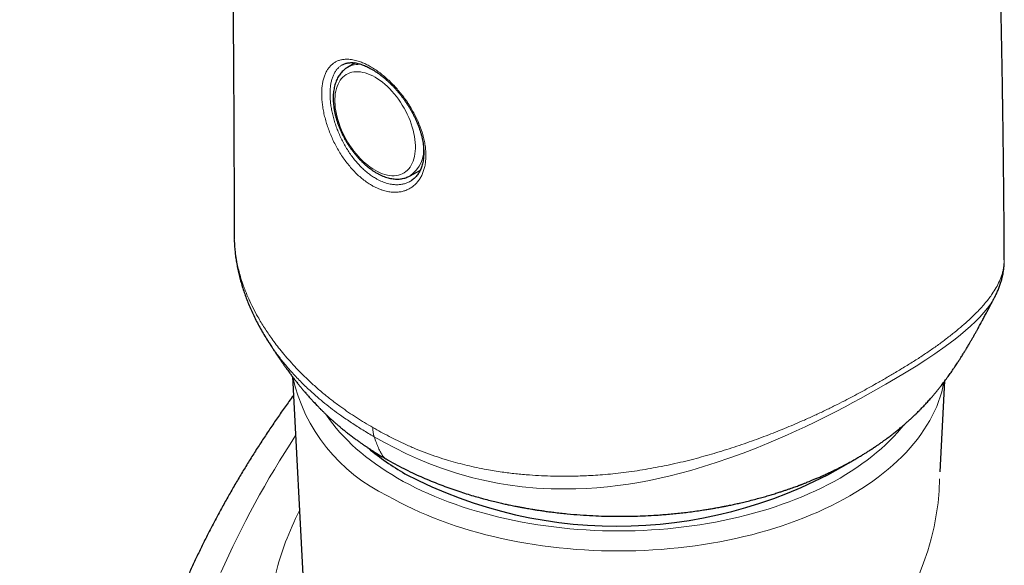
# Model space of a CAD drawing. Header units: millimetres. Extents: x 8 to 949, y 12 to 889.
# Tile 48 of 256: x 887 to 922, y 117 to 136. Entities that reach past the tile are written whole.
import ezdxf

# ---------------------------------------------------------------- set-up
doc = ezdxf.new("R2010")
doc.units = ezdxf.units.MM

msp = doc.modelspace()

# ---------------------------------------------------------------- linework, layer by layer
at = {"color": 7, "linetype": 'Continuous', "lineweight": 30}
for p, q in [((898.892, 134.843), (898.625, 134.685)), ((900.852, 130.827), (901.213, 131.03)), ((894.595, 128.706), (894.595, 128.702)), ((921.978, 127.831), (921.978, 127.84)), ((921.632, 126.505), (921.63, 126.5)), ((896.661, 123.686), (897.901, 100.326)), ((919.693, 120.291), (919.865, 123.531))]:
    msp.add_line(p, q, dxfattribs=at)
at = {"color": 252, "linetype": 'Continuous', "lineweight": 0, "flags": 128}
for points in [[(899.605, 131.024), (899.693, 130.976), (899.781, 130.935), (899.869, 130.9), (899.955, 130.872), (900.04, 130.851), (900.123, 130.837), (900.204, 130.83), (900.283, 130.83), (900.36, 130.836), (900.433, 130.85), (900.504, 130.871), (900.571, 130.899), (900.634, 130.933), (900.694, 130.974), (900.749, 131.021), (900.8, 131.075), (900.847, 131.135), (900.888, 131.201), (900.925, 131.272), (900.957, 131.349), (900.984, 131.43), (901.006, 131.517), (901.022, 131.608), (901.033, 131.703), (901.038, 131.801), (901.038, 131.903), (901.033, 132.008), (901.022, 132.116), (901.006, 132.225), (900.984, 132.336), (900.957, 132.449), (900.925, 132.563), (900.888, 132.677), (900.847, 132.79), (900.8, 132.904), (900.749, 133.017), (900.694, 133.128), (900.634, 133.238), (900.571, 133.345), (900.504, 133.45), (900.433, 133.552), (900.36, 133.651), (900.283, 133.746), (900.204, 133.837), (900.123, 133.924), (900.04, 134.006), (899.955, 134.083), (899.869, 134.155), (899.781, 134.221), (899.693, 134.281), (899.605, 134.335), (899.517, 134.383), (899.429, 134.424), (899.342, 134.459), (899.256, 134.487), (899.171, 134.508), (899.087, 134.522), (899.006, 134.529), (898.927, 134.529), (898.851, 134.523), (898.777, 134.509), (898.707, 134.488), (898.639, 134.46), (898.576, 134.426), (898.517, 134.385), (898.461, 134.337), (898.41, 134.284), (898.364, 134.224), (898.322, 134.158), (898.285, 134.087), (898.253, 134.01), (898.226, 133.928), (898.205, 133.842), (898.189, 133.751), (898.178, 133.656), (898.172, 133.558), (898.172, 133.456), (898.178, 133.351), (898.189, 133.243), (898.205, 133.134), (898.226, 133.022), (898.253, 132.91), (898.285, 132.796), (898.322, 132.682), (898.364, 132.568), (898.41, 132.455), (898.461, 132.342), (898.517, 132.231), (898.576, 132.121), (898.639, 132.014), (898.707, 131.909), (898.777, 131.806), (898.851, 131.708), (898.927, 131.613), (899.006, 131.521), (899.087, 131.435), (899.171, 131.353), (899.256, 131.276), (899.342, 131.204), (899.429, 131.138), (899.517, 131.078), (899.605, 131.024)], [(921.63, 126.5), (921.591, 126.426), (921.494, 126.272), (921.381, 126.116), (921.253, 125.959), (921.109, 125.8), (920.952, 125.641), (920.78, 125.48), (920.596, 125.317), (920.416, 125.167), (920.226, 125.016), (920.056, 124.885), (919.88, 124.754), (919.509, 124.492), (919.183, 124.274), (918.842, 124.057), (918.483, 123.836), (918.112, 123.616), (917.763, 123.413), (917.406, 123.208), (916.87, 122.907), (916.595, 122.756), (916.316, 122.606), (915.971, 122.425), (915.62, 122.246), (915.261, 122.069), (914.895, 121.894), (914.581, 121.748), (914.263, 121.605), (913.938, 121.463), (913.608, 121.324), (913.154, 121.139), (912.691, 120.96), (912.216, 120.787), (911.734, 120.622), (911.286, 120.479), (910.832, 120.344), (910.469, 120.245), (910.102, 120.152), (909.732, 120.066), (909.36, 119.988), (908.986, 119.917), (908.613, 119.856), (908.237, 119.803), (907.862, 119.761), (907.488, 119.727), (907.116, 119.703), (906.745, 119.689), (906.377, 119.683), (905.859, 119.692), (905.347, 119.718), (904.829, 119.765), (904.319, 119.832), (904.021, 119.88), (903.726, 119.936), (903.401, 120.006), (903.079, 120.084), (902.537, 120.235), (902.006, 120.409), (901.571, 120.571), (901.145, 120.746), (900.721, 120.938), (900.306, 121.143), (899.936, 121.338), (899.572, 121.543), (899.572, 121.543), (899.572, 121.543)], [(919.83, 123.481), (919.795, 123.313), (919.752, 123.139), (919.7, 122.966), (919.641, 122.794), (919.573, 122.622), (919.499, 122.452), (919.416, 122.283), (919.326, 122.115), (919.228, 121.949), (919.122, 121.784), (919.01, 121.621), (918.889, 121.459), (918.762, 121.3), (918.627, 121.142), (918.486, 120.986), (918.337, 120.833), (918.181, 120.682), (918.019, 120.534), (917.85, 120.387), (917.674, 120.244), (917.492, 120.103), (917.303, 119.965), (917.109, 119.83), (916.908, 119.698), (916.702, 119.569), (916.489, 119.443), (916.271, 119.32), (916.048, 119.201), (915.819, 119.085), (915.585, 118.973), (915.346, 118.864), (915.102, 118.759), (914.853, 118.658), (914.6, 118.56), (914.343, 118.466), (914.081, 118.376), (913.815, 118.29), (913.546, 118.209), (913.273, 118.131), (912.997, 118.057), (912.717, 117.988), (912.434, 117.923), (912.149, 117.862), (911.86, 117.806), (911.57, 117.753), (911.277, 117.706), (910.982, 117.662), (910.685, 117.624), (910.386, 117.589), (910.086, 117.56), (909.785, 117.534), (909.483, 117.514), (909.18, 117.498), (908.876, 117.486), (908.572, 117.479), (908.267, 117.477), (907.963, 117.479), (907.659, 117.486), (907.355, 117.498), (907.052, 117.514), (906.75, 117.534), (906.448, 117.56), (906.148, 117.589), (905.85, 117.624), (905.553, 117.662), (905.258, 117.706), (904.965, 117.753), (904.674, 117.806), (904.386, 117.862), (904.1, 117.923), (903.818, 117.988), (903.538, 118.057), (903.262, 118.131), (902.989, 118.209), (902.719, 118.29), (902.454, 118.376), (902.192, 118.466), (901.935, 118.56), (901.681, 118.658), (901.433, 118.759), (901.189, 118.864), (900.95, 118.973), (900.716, 119.085), (900.487, 119.201), (900.264, 119.32), (900.045, 119.443)], [(897.872, 122.323), (897.879, 122.313), (897.987, 122.157), (898.101, 122.002), (898.223, 121.85), (898.352, 121.699), (898.488, 121.55), (898.63, 121.403), (898.779, 121.259), (898.935, 121.117), (899.097, 120.977), (899.265, 120.839), (899.439, 120.705), (899.619, 120.573), (899.806, 120.443), (899.998, 120.317), (900.195, 120.193), (900.399, 120.073), (900.607, 119.955), (900.821, 119.841), (901.04, 119.73), (901.264, 119.623), (901.493, 119.519), (901.727, 119.418), (901.964, 119.321), (902.207, 119.228), (902.453, 119.138), (902.703, 119.052), (902.958, 118.97), (903.215, 118.891), (903.477, 118.817), (903.741, 118.747), (904.009, 118.68), (904.279, 118.618), (904.553, 118.56), (904.829, 118.506), (905.107, 118.456), (905.387, 118.41), (905.67, 118.369), (905.954, 118.332), (906.239, 118.299), (906.527, 118.27), (906.815, 118.246), (907.104, 118.226), (907.394, 118.211), (907.685, 118.2), (907.976, 118.194), (908.267, 118.191), (908.559, 118.194), (908.85, 118.2), (909.14, 118.211), (909.43, 118.226), (909.72, 118.246), (910.008, 118.27), (910.295, 118.299), (910.581, 118.332), (910.865, 118.369), (911.147, 118.41), (911.428, 118.456), (911.706, 118.506), (911.982, 118.56), (912.255, 118.618), (912.526, 118.68), (912.793, 118.747), (913.058, 118.817), (913.319, 118.891), (913.577, 118.97), (913.831, 119.052), (914.082, 119.138), (914.328, 119.228), (914.57, 119.321), (914.808, 119.418), (915.042, 119.519), (915.27, 119.623), (915.494, 119.73), (915.713, 119.841), (915.927, 119.955), (916.136, 120.073), (916.339, 120.193), (916.537, 120.317), (916.729, 120.443), (916.915, 120.573), (917.096, 120.705), (917.27, 120.839), (917.438, 120.977), (917.6, 121.117), (917.755, 121.259), (917.904, 121.403), (918.047, 121.55), (918.182, 121.699), (918.311, 121.85), (918.388, 121.945)]]:
    msp.add_lwpolyline(points, dxfattribs=at)
at = {"color": 252, "linetype": 'Continuous', "lineweight": 0}
for centre, radius, start, end in [((899.04, 133.949), 0.845, 84.6988, 119.48), ((900.193, 131.754), 1.137, 305.4385, 7.6705), ((902.669, 124.993), 6.139, 192.5085, 244.6992), ((900.542, 121.858), 1.02, 179.277, 198.0159)]:
    msp.add_arc(centre, radius, start, end, dxfattribs=at)
at = {"color": 7, "linetype": 'Continuous', "lineweight": 30}
for centre, radius, start, end in [((904.965, 127.762), 8.675, 229.8323, 240.2911), ((908.217, 134.567), 16.206, 242.2297, 301.2598)]:
    msp.add_arc(centre, radius, start, end, dxfattribs=at)
at = {"color": 252, "linetype": 'Continuous', "lineweight": 0}
for centre, major_axis, start_param, end_param in [((923.876, 114.142), (29.693, 16.573), 2.201038, 2.38497), ((907.737, 117.353), (11.084, 6.187), 4.544847, 5.892246), ((907.737, 117.353), (11.084, 6.187), 2.324746, 2.547487)]:
    msp.add_ellipse(centre, major_axis=major_axis, ratio=0.717316, start_param=start_param, end_param=end_param, dxfattribs=at)
at = {"color": 7, "linetype": 'Continuous', "lineweight": 30}
for points, knots in [([(921.978, 127.84), (921.978, 127.942), (921.976, 128.218), (921.974, 128.66), (921.97, 129.148), (921.967, 129.605), (921.963, 130.031), (921.959, 130.435), (921.955, 130.818), (921.952, 131.175), (921.948, 131.505), (921.944, 131.809), (921.941, 132.095), (921.937, 132.361), (921.934, 132.609), (921.931, 132.837), (921.928, 133.047), (921.925, 133.238), (921.922, 133.41), (921.92, 133.563), (921.918, 133.697), (921.916, 133.813), (921.915, 133.911), (921.913, 133.99), (921.912, 134.05), (921.912, 134.096), (921.911, 134.142), (921.91, 134.201), (921.909, 134.278), (921.907, 134.374), (921.905, 134.487), (921.903, 134.626), (921.9, 134.791), (921.897, 134.976), (921.893, 135.166), (921.89, 135.358), (921.886, 135.551), (921.88, 135.858), (921.872, 136.28), (921.86, 136.823), (921.848, 137.377), (921.836, 137.924), (921.823, 138.466), (921.809, 139.006), (921.795, 139.565), (921.779, 140.143), (921.763, 140.739), (921.745, 141.355), (921.725, 141.989), (921.704, 142.668), (921.68, 143.396), (921.653, 144.172), (921.625, 144.972), (921.599, 145.657), (921.577, 146.212), (921.561, 146.624), (921.545, 147.016), (921.53, 147.39), (921.515, 147.744), (921.501, 148.078), (921.488, 148.393), (921.475, 148.689), (921.463, 148.966), (921.451, 149.223), (921.44, 149.461), (921.431, 149.677), (921.422, 149.87), (921.414, 150.041), (921.407, 150.196), (921.4, 150.334), (921.394, 150.462), (921.388, 150.583), (921.383, 150.696), (921.378, 150.798), (921.373, 150.899), (921.368, 151.004), (921.362, 151.12), (921.355, 151.263), (921.347, 151.436), (921.337, 151.643), (921.326, 151.868), (921.313, 152.114), (921.3, 152.38), (921.285, 152.668), (921.269, 152.974), (921.252, 153.3), (921.234, 153.644), (921.214, 154.009), (921.187, 154.495), (921.153, 155.102), (921.112, 155.83), (921.068, 156.574), (921.022, 157.334), (920.974, 158.111), (920.924, 158.904), (920.869, 159.745), (920.81, 160.635), (920.745, 161.575), (920.677, 162.535), (920.606, 163.514), (920.531, 164.514), (920.453, 165.533), (920.37, 166.571), (920.283, 167.647), (920.19, 168.759), (920.091, 169.909), (919.987, 171.081), (919.878, 172.273), (919.764, 173.486), (919.651, 174.651), (919.54, 175.769), (919.432, 176.833), (919.32, 177.9), (919.206, 178.974), (919.089, 180.048), (918.969, 181.118), (918.847, 182.193), (918.721, 183.271), (918.592, 184.352), (918.463, 185.411), (918.334, 186.447), (918.204, 187.469), (918.074, 188.477), (917.943, 189.47), (917.813, 190.441), (917.683, 191.388), (917.555, 192.311), (917.43, 193.196), (917.308, 194.041), (917.19, 194.849), (917.074, 195.637), (916.959, 196.405), (916.852, 197.112), (916.752, 197.762), (916.66, 198.355), (916.569, 198.935), (916.479, 199.501), (916.391, 200.054), (916.304, 200.592), (916.218, 201.123), (916.13, 201.656), (916.039, 202.203), (915.945, 202.765), (915.846, 203.353), (915.741, 203.967), (915.631, 204.609), (915.516, 205.266), (915.398, 205.939), (915.275, 206.627), (915.151, 207.317), (915.025, 208.008), (914.898, 208.699), (914.767, 209.404), (914.632, 210.122), (914.493, 210.853), (914.35, 211.597), (914.202, 212.355), (914.05, 213.126), (913.894, 213.91), (913.757, 214.587), (913.642, 215.153), (913.55, 215.599), (913.46, 216.033), (913.373, 216.454), (913.288, 216.86), (913.205, 217.252), (913.124, 217.637), (913.043, 218.015), (912.964, 218.384), (912.888, 218.738), (912.815, 219.076), (912.745, 219.399), (912.674, 219.723), (912.603, 220.046), (912.532, 220.367), (912.466, 220.667), (912.404, 220.945), (912.346, 221.201), (912.293, 221.437), (912.245, 221.651), (912.206, 221.824), (912.175, 221.959), (912.153, 222.06), (912.132, 222.149), (912.114, 222.227), (912.099, 222.297), (912.083, 222.367), (912.064, 222.449), (912.041, 222.551), (912.012, 222.674), (911.982, 222.805), (911.951, 222.941), (911.921, 223.074), (911.889, 223.211), (911.857, 223.35), (911.802, 223.586), (911.724, 223.924), (911.62, 224.367), (911.51, 224.837), (911.392, 225.333), (911.267, 225.856), (911.137, 226.396), (911.003, 226.948), (910.838, 227.622), (910.641, 228.418), (910.41, 229.339), (910.238, 230.018), (910.142, 230.39), (910.126, 230.451)], [0, 0, 0, 0, 0.002796, 0.007547, 0.012082, 0.01616, 0.020045, 0.023739, 0.02724, 0.030549, 0.033504, 0.036288, 0.038898, 0.041336, 0.043601, 0.045693, 0.047613, 0.049359, 0.050933, 0.052334, 0.053562, 0.054617, 0.055527, 0.056252, 0.056791, 0.057154, 0.057543, 0.058043, 0.058772, 0.059655, 0.060691, 0.06188, 0.063495, 0.065223, 0.066967, 0.068727, 0.070502, 0.072292, 0.077164, 0.082147, 0.087241, 0.092447, 0.097244, 0.102216, 0.107365, 0.11269, 0.118192, 0.12387, 0.129725, 0.135757, 0.142722, 0.149908, 0.157317, 0.164947, 0.168946, 0.172769, 0.176413, 0.179879, 0.183167, 0.186276, 0.189207, 0.191959, 0.194533, 0.196928, 0.199144, 0.201182, 0.202939, 0.204538, 0.205978, 0.207259, 0.20839, 0.209573, 0.210628, 0.211554, 0.212448, 0.213433, 0.21451, 0.215679, 0.217437, 0.219368, 0.221472, 0.22375, 0.226254, 0.228939, 0.231805, 0.234851, 0.238078, 0.241487, 0.245076, 0.251742, 0.258568, 0.265553, 0.272698, 0.280003, 0.287467, 0.295091, 0.303769, 0.312646, 0.32172, 0.330993, 0.340464, 0.350133, 0.36, 0.370065, 0.380822, 0.391797, 0.402988, 0.414398, 0.426024, 0.437868, 0.447984, 0.458254, 0.468622, 0.478855, 0.489404, 0.499776, 0.509972, 0.5207, 0.531226, 0.541549, 0.55167, 0.561588, 0.571555, 0.581308, 0.590849, 0.600175, 0.609288, 0.618187, 0.626383, 0.634388, 0.642204, 0.649829, 0.657265, 0.663317, 0.669236, 0.675024, 0.68068, 0.686205, 0.691618, 0.696821, 0.702171, 0.707669, 0.713314, 0.719106, 0.725411, 0.731882, 0.738519, 0.745322, 0.75229, 0.759424, 0.766302, 0.773328, 0.7805, 0.78782, 0.795287, 0.802901, 0.810662, 0.81857, 0.826625, 0.834827, 0.839495, 0.844126, 0.848616, 0.852963, 0.857168, 0.861231, 0.865153, 0.869148, 0.872984, 0.876661, 0.880179, 0.883538, 0.886738, 0.890305, 0.893652, 0.896778, 0.899684, 0.902368, 0.904832, 0.907076, 0.909098, 0.910257, 0.911313, 0.91225, 0.913068, 0.913779, 0.914423, 0.915282, 0.916356, 0.917643, 0.919146, 0.920476, 0.921898, 0.923339, 0.924799, 0.926276, 0.930778, 0.93544, 0.940262, 0.945604, 0.951129, 0.956837, 0.962706, 0.968655, 0.97827, 0.988071, 0.998057, 1, 1, 1, 1]), ([(886.965, 226.627), (887.002, 226.453), (887.094, 226.014), (887.238, 225.313), (887.391, 224.555), (887.537, 223.826), (887.675, 223.12), (887.814, 222.403), (887.918, 221.856), (887.989, 221.482), (888.026, 221.286), (888.062, 221.09), (888.097, 220.902), (888.13, 220.728), (888.158, 220.576), (888.182, 220.444), (888.203, 220.332), (888.22, 220.238), (888.234, 220.161), (888.245, 220.1), (888.254, 220.052), (888.263, 220.006), (888.272, 219.954), (888.283, 219.893), (888.297, 219.815), (888.314, 219.722), (888.334, 219.615), (888.364, 219.448), (888.405, 219.217), (888.459, 218.915), (888.516, 218.595), (888.576, 218.256), (888.639, 217.898), (888.704, 217.521), (888.773, 217.125), (888.843, 216.713), (888.915, 216.289), (888.996, 215.807), (889.085, 215.266), (889.184, 214.663), (889.284, 214.048), (889.384, 213.421), (889.484, 212.783), (889.586, 212.128), (889.688, 211.455), (889.791, 210.77), (889.895, 210.072), (889.999, 209.361), (890.103, 208.633), (890.209, 207.883), (890.316, 207.111), (890.425, 206.316), (890.534, 205.503), (890.643, 204.672), (890.752, 203.823), (890.862, 202.957), (890.985, 201.963), (891.119, 200.853), (891.262, 199.637), (891.398, 198.437), (891.53, 197.253), (891.655, 196.091), (891.774, 194.953), (891.887, 193.837), (891.996, 192.738), (892.103, 191.626), (892.208, 190.504), (892.311, 189.372), (892.409, 188.26), (892.503, 187.166), (892.592, 186.093), (892.677, 185.039), (892.757, 184.032), (892.83, 183.071), (892.899, 182.145), (892.967, 181.216), (893.033, 180.276), (893.098, 179.324), (893.174, 178.198), (893.258, 176.892), (893.35, 175.4), (893.439, 173.882), (893.503, 172.746), (893.543, 172.001), (893.562, 171.657), (893.58, 171.311), (893.599, 170.965), (893.616, 170.626), (893.633, 170.299), (893.649, 169.992), (893.663, 169.699), (893.677, 169.423), (893.69, 169.163), (893.702, 168.925), (893.712, 168.708), (893.722, 168.513), (893.73, 168.339), (893.737, 168.188), (893.743, 168.058), (893.748, 167.949), (893.753, 167.862), (893.756, 167.784), (893.76, 167.706), (893.764, 167.617), (893.768, 167.527), (893.772, 167.437), (893.777, 167.343), (893.782, 167.234), (893.788, 167.106), (893.794, 166.962), (893.802, 166.799), (893.81, 166.62), (893.819, 166.423), (893.829, 166.196), (893.84, 165.938), (893.853, 165.647), (893.866, 165.333), (893.881, 164.995), (893.896, 164.636), (893.912, 164.256), (893.928, 163.856), (893.945, 163.433), (893.963, 162.984), (893.982, 162.508), (894.001, 162.006), (894.021, 161.48), (894.041, 160.93), (894.061, 160.356), (894.082, 159.759), (894.103, 159.152), (894.124, 158.538), (894.144, 157.917), (894.164, 157.275), (894.185, 156.612), (894.205, 155.928), (894.225, 155.237), (894.244, 154.54), (894.263, 153.838), (894.282, 153.117), (894.301, 152.377), (894.32, 151.619), (894.338, 150.842), (894.356, 150.046), (894.373, 149.231), (894.39, 148.398), (894.407, 147.551), (894.423, 146.69), (894.439, 145.816), (894.453, 144.924), (894.468, 144.009), (894.482, 143.069), (894.495, 142.104), (894.508, 141.121), (894.52, 140.119), (894.531, 139.104), (894.541, 138.076), (894.551, 137.036), (894.559, 135.978), (894.567, 134.894), (894.574, 133.784), (894.58, 132.648), (894.585, 131.493), (894.589, 130.318), (894.592, 129.388), (894.593, 128.848), (894.593, 128.706)], [0, 0, 0, 0, 0.005875, 0.014768, 0.023519, 0.031263, 0.039104, 0.047052, 0.055108, 0.05727, 0.05944, 0.061617, 0.063742, 0.065663, 0.067372, 0.068788, 0.070016, 0.071055, 0.071905, 0.072567, 0.073044, 0.073517, 0.074088, 0.074756, 0.075522, 0.076652, 0.077831, 0.079045, 0.082143, 0.085446, 0.088953, 0.092664, 0.096579, 0.100698, 0.105022, 0.109531, 0.114155, 0.118886, 0.125242, 0.131781, 0.138504, 0.145213, 0.152095, 0.159151, 0.16638, 0.173783, 0.181222, 0.188828, 0.196602, 0.204543, 0.21282, 0.22127, 0.229896, 0.238695, 0.24767, 0.256819, 0.266127, 0.279074, 0.291826, 0.304385, 0.316749, 0.328919, 0.340682, 0.352258, 0.363645, 0.374845, 0.38672, 0.398376, 0.409813, 0.42103, 0.432026, 0.442803, 0.45336, 0.462843, 0.472196, 0.481633, 0.491173, 0.500816, 0.510563, 0.525378, 0.540426, 0.555707, 0.57122, 0.574664, 0.578119, 0.581585, 0.585063, 0.588516, 0.591791, 0.59487, 0.597754, 0.600565, 0.603162, 0.605543, 0.607711, 0.609663, 0.611402, 0.612905, 0.6142, 0.615287, 0.616164, 0.616833, 0.617617, 0.618501, 0.619487, 0.620307, 0.621214, 0.622299, 0.62357, 0.625025, 0.626636, 0.628425, 0.630394, 0.632541, 0.635208, 0.638108, 0.641241, 0.644606, 0.648204, 0.651964, 0.655948, 0.660157, 0.66459, 0.669344, 0.674333, 0.679554, 0.685009, 0.690697, 0.696619, 0.702774, 0.708716, 0.714859, 0.721205, 0.727753, 0.734503, 0.741455, 0.748194, 0.755113, 0.76221, 0.769487, 0.776943, 0.784578, 0.792391, 0.800383, 0.808553, 0.816902, 0.825275, 0.83382, 0.842536, 0.851424, 0.860649, 0.870051, 0.879631, 0.889387, 0.899319, 0.909246, 0.919342, 0.929608, 0.940043, 0.950865, 0.961862, 0.973035, 0.984382, 0.995903, 1, 1, 1, 1]), ([(898.437, 134.774), (898.454, 134.784), (898.488, 134.802), (898.545, 134.824), (898.606, 134.84), (898.67, 134.85), (898.736, 134.854), (898.805, 134.853), (898.876, 134.847), (898.949, 134.835), (899.024, 134.817), (899.101, 134.795), (899.181, 134.766), (899.263, 134.733), (899.347, 134.694), (899.433, 134.649), (899.521, 134.599), (899.609, 134.544), (899.699, 134.483), (899.789, 134.418), (899.879, 134.347), (899.968, 134.273), (900.057, 134.193), (900.144, 134.11), (900.231, 134.024), (900.315, 133.933), (900.398, 133.84), (900.479, 133.743), (900.558, 133.642), (900.634, 133.539), (900.708, 133.434), (900.779, 133.326), (900.846, 133.216), (900.91, 133.105), (900.97, 132.993), (901.026, 132.88), (901.078, 132.767), (901.126, 132.653), (901.169, 132.539), (901.207, 132.426), (901.24, 132.315), (901.268, 132.206), (901.291, 132.099), (901.309, 131.992), (901.323, 131.886), (901.331, 131.781), (901.335, 131.679), (901.333, 131.578), (901.327, 131.482), (901.316, 131.388), (901.3, 131.299), (901.28, 131.214), (901.255, 131.133), (901.226, 131.058), (901.194, 130.988), (901.156, 130.922), (901.115, 130.86), (901.068, 130.803), (901.018, 130.749), (900.963, 130.701), (900.912, 130.663), (900.877, 130.644), (900.864, 130.636)], [0, 0, 0, 0, 0.01794, 0.036862, 0.055413, 0.073454, 0.090991, 0.108098, 0.124865, 0.141371, 0.157654, 0.173721, 0.189826, 0.206019, 0.222306, 0.238686, 0.25515, 0.271687, 0.288279, 0.30491, 0.32156, 0.338208, 0.354837, 0.371433, 0.387987, 0.404483, 0.420906, 0.43754, 0.454177, 0.470822, 0.487483, 0.504165, 0.520874, 0.537581, 0.554146, 0.570776, 0.587439, 0.604098, 0.620712, 0.637246, 0.653653, 0.669599, 0.685775, 0.7021, 0.718555, 0.735118, 0.751764, 0.768466, 0.785194, 0.801917, 0.818608, 0.835249, 0.851831, 0.868355, 0.884833, 0.901312, 0.918141, 0.935433, 0.952957, 0.970689, 0.988585, 1, 1, 1, 1]), ([(898.624, 134.685), (898.623, 134.684), (898.599, 134.671), (898.555, 134.64), (898.494, 134.592), (898.437, 134.538), (898.384, 134.478), (898.335, 134.413), (898.291, 134.344), (898.252, 134.269), (898.217, 134.189), (898.186, 134.105), (898.161, 134.016), (898.141, 133.923), (898.127, 133.826), (898.117, 133.727), (898.113, 133.624), (898.113, 133.518), (898.12, 133.411), (898.131, 133.301), (898.147, 133.19), (898.168, 133.078), (898.194, 132.965), (898.225, 132.851), (898.26, 132.738), (898.3, 132.624), (898.345, 132.511), (898.393, 132.399), (898.446, 132.288), (898.502, 132.178), (898.562, 132.07), (898.626, 131.964), (898.693, 131.86), (898.764, 131.76), (898.837, 131.662), (898.913, 131.567), (898.992, 131.476), (899.072, 131.389), (899.156, 131.306), (899.241, 131.228), (899.327, 131.154), (899.416, 131.085), (899.505, 131.021), (899.582, 130.97), (899.63, 130.943), (899.647, 130.932)], [0, 0, 0, 0, 0.001406, 0.023914, 0.046417, 0.068977, 0.091657, 0.114512, 0.137581, 0.160888, 0.184435, 0.208211, 0.232189, 0.256334, 0.280607, 0.304968, 0.329385, 0.353829, 0.378277, 0.402712, 0.427126, 0.451514, 0.475875, 0.500209, 0.524517, 0.548801, 0.573066, 0.597314, 0.621549, 0.645776, 0.669998, 0.69422, 0.718446, 0.742678, 0.766921, 0.79118, 0.815458, 0.83976, 0.864089, 0.88845, 0.912844, 0.937274, 0.96174, 0.98624, 1, 1, 1, 1]), ([(899.647, 130.932), (899.663, 130.923), (899.71, 130.897), (899.787, 130.858), (899.879, 130.817), (899.971, 130.783), (900.063, 130.755), (900.153, 130.733), (900.243, 130.719), (900.331, 130.711), (900.418, 130.71), (900.502, 130.715), (900.583, 130.728), (900.661, 130.747), (900.737, 130.772), (900.8, 130.799), (900.837, 130.82), (900.852, 130.828)], [0, 0, 0, 0, 0.038613, 0.111271, 0.18397, 0.2566, 0.329069, 0.401266, 0.473064, 0.544333, 0.614957, 0.684849, 0.753973, 0.822348, 0.890055, 0.957225, 1, 1, 1, 1]), ([(894.594, 128.703), (894.594, 128.68), (894.593, 128.638), (894.595, 128.596), (894.595, 128.577)], [0, 0, 0, 0, 0.538759, 1, 1, 1, 1]), ([(894.596, 128.544), (894.597, 128.508), (894.6, 128.406), (894.612, 128.236), (894.631, 128.037), (894.658, 127.838), (894.692, 127.639), (894.732, 127.439), (894.78, 127.237), (894.834, 127.034), (894.896, 126.829), (894.965, 126.625), (895.04, 126.419), (895.124, 126.213), (895.215, 126.006), (895.313, 125.798), (895.418, 125.591), (895.531, 125.383), (895.652, 125.176), (895.736, 125.036), (895.782, 124.967), (895.782, 124.966)], [0, 0, 0, 0, 0.028695, 0.081384, 0.134159, 0.187011, 0.239945, 0.293728, 0.348402, 0.403879, 0.460048, 0.516749, 0.573869, 0.632372, 0.691505, 0.75134, 0.811939, 0.873369, 0.935693, 0.998976, 1, 1, 1, 1]), ([(921.632, 126.505), (921.643, 126.525), (921.676, 126.585), (921.727, 126.694), (921.784, 126.829), (921.835, 126.967), (921.877, 127.103), (921.912, 127.239), (921.939, 127.373), (921.958, 127.508), (921.97, 127.62), (921.972, 127.687), (921.973, 127.709)], [0, 0, 0, 0, 0.054833, 0.168557, 0.29024, 0.407309, 0.520004, 0.628781, 0.735723, 0.841829, 0.947106, 1, 1, 1, 1]), ([(899.992, 120.752), (900.097, 120.692), (900.302, 120.576), (900.615, 120.413), (900.922, 120.262), (901.223, 120.124), (901.516, 119.998), (901.801, 119.882), (902.085, 119.774), (902.366, 119.673), (902.644, 119.579), (902.906, 119.496), (903.154, 119.422), (903.395, 119.354), (903.626, 119.292), (903.847, 119.237), (904.044, 119.19), (904.218, 119.15), (904.361, 119.119), (904.476, 119.095), (904.565, 119.077), (904.64, 119.062), (904.703, 119.05), (904.755, 119.04), (904.798, 119.032), (904.843, 119.024), (904.899, 119.013), (904.976, 119), (905.069, 118.983), (905.178, 118.965), (905.303, 118.945), (905.445, 118.923), (905.605, 118.899), (905.778, 118.876), (906.057, 118.84), (906.43, 118.8), (906.891, 118.761), (907.334, 118.734), (907.746, 118.718), (908.128, 118.711), (908.487, 118.71), (908.85, 118.717), (909.226, 118.731), (909.557, 118.749), (909.841, 118.77), (910.072, 118.789), (910.308, 118.812), (910.548, 118.838), (910.792, 118.867), (911.036, 118.9), (911.255, 118.932), (911.44, 118.962), (911.589, 118.987), (911.716, 119.009), (911.82, 119.028), (911.903, 119.043), (911.96, 119.054), (911.999, 119.062), (912.033, 119.069), (912.078, 119.077), (912.139, 119.09), (912.214, 119.105), (912.299, 119.123), (912.417, 119.148), (912.572, 119.183), (912.767, 119.229), (912.981, 119.281), (913.194, 119.337), (913.4, 119.394), (913.589, 119.448), (913.769, 119.502), (913.927, 119.552), (914.064, 119.596), (914.183, 119.635), (914.294, 119.673), (914.397, 119.709), (914.492, 119.743), (914.578, 119.774), (914.651, 119.801), (914.707, 119.822), (914.745, 119.837), (914.775, 119.848), (914.807, 119.86), (914.848, 119.876), (914.901, 119.897), (914.964, 119.922), (915.043, 119.954), (915.14, 119.993), (915.254, 120.041), (915.382, 120.096), (915.524, 120.158), (915.676, 120.228), (915.859, 120.314), (916.063, 120.414), (916.277, 120.524), (916.464, 120.625), (916.626, 120.715), (916.765, 120.796), (916.892, 120.871), (917.006, 120.94), (917.096, 120.997), (917.167, 121.042), (917.224, 121.078), (917.281, 121.116), (917.339, 121.154), (917.395, 121.191), (917.446, 121.226), (917.49, 121.256), (917.533, 121.285), (917.578, 121.317), (917.635, 121.357), (917.702, 121.406), (917.774, 121.458), (917.848, 121.513), (917.915, 121.563), (917.973, 121.608), (918.021, 121.646), (918.069, 121.683), (918.122, 121.725), (918.183, 121.775), (918.248, 121.828), (918.312, 121.881), (918.371, 121.931), (918.426, 121.979), (918.492, 122.037), (918.572, 122.108), (918.662, 122.19), (918.745, 122.268), (918.819, 122.339), (918.887, 122.405), (918.953, 122.471), (919.017, 122.537), (919.081, 122.603), (919.138, 122.663), (919.191, 122.72), (919.244, 122.778), (919.298, 122.838), (919.35, 122.897), (919.391, 122.943), (919.424, 122.982), (919.454, 123.017), (919.486, 123.055), (919.516, 123.091), (919.544, 123.124), (919.573, 123.159), (919.605, 123.199), (919.637, 123.237), (919.667, 123.275), (919.701, 123.317), (919.744, 123.372), (919.793, 123.436), (919.844, 123.502), (919.896, 123.572), (919.95, 123.644), (920.005, 123.721), (920.057, 123.794), (920.109, 123.868), (920.164, 123.948), (920.217, 124.026), (920.267, 124.1), (920.309, 124.164), (920.347, 124.222), (920.379, 124.272), (920.409, 124.318), (920.44, 124.368), (920.476, 124.424), (920.513, 124.484), (920.548, 124.542), (920.58, 124.593), (920.609, 124.64), (920.639, 124.69), (920.683, 124.765), (920.735, 124.853), (920.794, 124.953), (920.849, 125.05), (920.906, 125.149), (920.96, 125.246), (921.024, 125.362), (921.098, 125.495), (921.178, 125.644), (921.255, 125.787), (921.325, 125.919), (921.381, 126.025), (921.423, 126.104), (921.456, 126.167), (921.492, 126.235), (921.528, 126.302), (921.556, 126.357), (921.577, 126.395), (921.592, 126.424), (921.609, 126.457), (921.623, 126.483), (921.631, 126.499)], [0, 0, 0, 0, 0.016064, 0.031479, 0.046244, 0.060361, 0.07383, 0.086653, 0.098831, 0.111481, 0.12335, 0.134439, 0.144749, 0.154283, 0.164176, 0.173073, 0.180976, 0.187886, 0.193806, 0.197984, 0.201476, 0.204283, 0.206802, 0.208791, 0.210373, 0.211819, 0.213988, 0.216943, 0.220682, 0.224798, 0.229572, 0.235003, 0.24109, 0.247821, 0.254711, 0.272642, 0.289811, 0.306223, 0.321883, 0.33541, 0.348364, 0.36159, 0.375443, 0.389921, 0.39832, 0.406916, 0.415708, 0.424696, 0.433881, 0.443261, 0.452262, 0.458821, 0.464536, 0.469408, 0.473436, 0.476621, 0.478963, 0.480065, 0.481184, 0.482929, 0.485306, 0.488301, 0.491654, 0.495266, 0.50221, 0.509948, 0.518479, 0.527802, 0.535684, 0.543587, 0.551027, 0.558004, 0.563316, 0.568325, 0.57303, 0.577431, 0.58153, 0.585325, 0.588586, 0.591059, 0.592608, 0.593624, 0.594943, 0.59675, 0.599045, 0.601828, 0.605098, 0.60953, 0.614626, 0.620386, 0.626811, 0.6339, 0.64134, 0.652425, 0.662732, 0.67226, 0.679896, 0.686946, 0.693408, 0.699283, 0.704594, 0.707528, 0.71051, 0.713542, 0.716623, 0.71975, 0.722542, 0.72473, 0.726454, 0.728834, 0.731898, 0.735651, 0.740031, 0.74414, 0.74826, 0.751598, 0.754154, 0.756573, 0.759684, 0.763282, 0.767073, 0.770998, 0.774502, 0.777454, 0.780809, 0.786361, 0.79194, 0.797062, 0.801666, 0.805823, 0.809733, 0.814111, 0.818093, 0.821929, 0.825045, 0.828442, 0.8321, 0.83564, 0.838579, 0.840064, 0.842071, 0.844492, 0.846442, 0.847945, 0.849808, 0.852153, 0.854313, 0.855977, 0.858171, 0.860972, 0.864495, 0.868043, 0.871091, 0.875145, 0.878835, 0.882371, 0.885867, 0.889505, 0.893655, 0.896719, 0.899799, 0.902394, 0.904598, 0.906572, 0.908579, 0.911221, 0.914034, 0.916558, 0.918766, 0.920741, 0.922707, 0.925249, 0.930316, 0.934038, 0.938101, 0.942562, 0.946668, 0.95041, 0.95714, 0.963546, 0.969267, 0.975253, 0.980371, 0.982809, 0.985471, 0.988428, 0.9916, 0.994235, 0.99557, 0.996598, 0.997934, 1, 1, 1, 1]), ([(895.784, 124.964), (895.789, 124.955), (895.806, 124.928), (895.836, 124.882), (895.875, 124.822), (895.919, 124.753), (895.968, 124.677), (896.021, 124.597), (896.071, 124.52), (896.13, 124.432), (896.197, 124.333), (896.272, 124.224), (896.344, 124.12), (896.419, 124.015), (896.501, 123.901), (896.574, 123.803), (896.629, 123.728), (896.663, 123.683), (896.694, 123.643), (896.725, 123.602), (896.761, 123.555), (896.8, 123.506), (896.837, 123.459), (896.868, 123.42), (896.894, 123.388), (896.918, 123.358), (896.944, 123.326), (896.974, 123.289), (897.009, 123.247), (897.047, 123.202), (897.081, 123.161), (897.119, 123.117), (897.167, 123.06), (897.227, 122.992), (897.289, 122.923), (897.349, 122.856), (897.41, 122.791), (897.47, 122.726), (897.532, 122.661), (897.596, 122.596), (897.66, 122.53), (897.726, 122.465), (897.796, 122.396), (897.873, 122.322), (897.947, 122.252), (898.018, 122.187), (898.092, 122.119), (898.17, 122.05), (898.252, 121.979), (898.336, 121.907), (898.427, 121.831), (898.525, 121.751), (898.628, 121.669), (898.735, 121.586), (898.843, 121.505), (898.947, 121.429), (899.043, 121.36), (899.121, 121.305), (899.181, 121.263), (899.221, 121.236), (899.253, 121.214), (899.286, 121.191), (899.333, 121.16), (899.398, 121.117), (899.48, 121.064), (899.581, 120.999), (899.7, 120.925), (899.838, 120.841), (899.938, 120.783), (899.991, 120.752)], [0, 0, 0, 0, 0.004747, 0.014585, 0.024662, 0.036414, 0.050617, 0.064727, 0.078138, 0.090891, 0.111094, 0.130328, 0.148766, 0.166737, 0.187639, 0.211486, 0.221326, 0.229559, 0.236992, 0.244241, 0.253445, 0.264845, 0.274656, 0.281895, 0.287376, 0.293328, 0.299796, 0.307325, 0.316145, 0.326246, 0.335522, 0.342217, 0.354393, 0.372541, 0.387615, 0.400509, 0.417601, 0.432963, 0.445365, 0.4637, 0.480132, 0.493034, 0.511356, 0.531488, 0.548628, 0.564616, 0.581749, 0.601827, 0.62032, 0.639425, 0.660789, 0.684119, 0.707502, 0.732084, 0.7565, 0.780115, 0.801612, 0.819892, 0.831335, 0.840661, 0.845705, 0.852087, 0.862181, 0.875978, 0.893468, 0.914636, 0.939464, 0.967928, 1, 1, 1, 1]), ([(896.697, 123.015), (896.645, 122.944), (896.499, 122.743), (896.265, 122.411), (895.996, 122.02), (895.732, 121.627), (895.474, 121.232), (895.223, 120.836), (894.977, 120.438), (894.737, 120.039), (894.503, 119.638), (894.276, 119.236), (894.054, 118.832), (893.839, 118.428), (893.63, 118.023), (893.428, 117.616), (893.232, 117.209), (893.045, 116.808), (892.91, 116.507), (892.837, 116.341), (892.822, 116.305)], [0, 0, 0, 0, 0.033312, 0.093301, 0.153257, 0.213176, 0.273055, 0.332893, 0.392685, 0.45243, 0.512124, 0.571766, 0.631351, 0.690878, 0.750344, 0.809746, 0.869081, 0.928347, 0.984373, 1, 1, 1, 1])]:
    msp.add_open_spline(points, degree=3, knots=knots, dxfattribs=at)
at = {"color": 252, "linetype": 'Continuous', "lineweight": 0}
for points, knots in [([(899.689, 130.383), (899.653, 130.399), (899.581, 130.433), (899.458, 130.501), (899.32, 130.588), (899.168, 130.701), (899.018, 130.829), (898.872, 130.971), (898.732, 131.124), (898.599, 131.287), (898.471, 131.461), (898.352, 131.644), (898.241, 131.833), (898.14, 132.028), (898.047, 132.228), (897.965, 132.431), (897.894, 132.635), (897.834, 132.837), (897.784, 133.039), (897.746, 133.237), (897.72, 133.43), (897.706, 133.615), (897.703, 133.795), (897.712, 133.964), (897.733, 134.124), (897.765, 134.271), (897.809, 134.407), (897.864, 134.53), (897.93, 134.639), (898.007, 134.734), (898.094, 134.814), (898.192, 134.878), (898.298, 134.926), (898.413, 134.959), (898.538, 134.975), (898.656, 134.974), (898.763, 134.963), (898.856, 134.947), (898.952, 134.923), (899.065, 134.888), (899.198, 134.836), (899.351, 134.763), (899.507, 134.674), (899.663, 134.572), (899.819, 134.457), (899.973, 134.329), (900.126, 134.189), (900.275, 134.039), (900.419, 133.88), (900.556, 133.712), (900.688, 133.536), (900.812, 133.353), (900.926, 133.167), (901.03, 132.976), (901.124, 132.78), (901.205, 132.583), (901.274, 132.387), (901.33, 132.193), (901.372, 131.999), (901.399, 131.811), (901.412, 131.628), (901.41, 131.453), (901.394, 131.283), (901.364, 131.123), (901.319, 130.974), (901.262, 130.837), (901.19, 130.71), (901.107, 130.598), (901.012, 130.499), (900.906, 130.416), (900.79, 130.347), (900.665, 130.295), (900.533, 130.259), (900.394, 130.241), (900.247, 130.239), (900.113, 130.254), (899.995, 130.277), (899.894, 130.305), (899.792, 130.339), (899.723, 130.368), (899.689, 130.383)], [0, 0, 0, 0, 0.009275, 0.01855, 0.031734, 0.045008, 0.058568, 0.072225, 0.085398, 0.098803, 0.112207, 0.125852, 0.139029, 0.152441, 0.165853, 0.179508, 0.192668, 0.206067, 0.219466, 0.233114, 0.246208, 0.259543, 0.272878, 0.286461, 0.299526, 0.312828, 0.32613, 0.339675, 0.352815, 0.366189, 0.379563, 0.393179, 0.406415, 0.419742, 0.433357, 0.447073, 0.455909, 0.464814, 0.47372, 0.482694, 0.495853, 0.509244, 0.522634, 0.536266, 0.549423, 0.562813, 0.576202, 0.589831, 0.602986, 0.616372, 0.629758, 0.643384, 0.656567, 0.669842, 0.683405, 0.697068, 0.710236, 0.723645, 0.737053, 0.750712, 0.763808, 0.777145, 0.790482, 0.804067, 0.817141, 0.830451, 0.843761, 0.857314, 0.870464, 0.883848, 0.897233, 0.910859, 0.924086, 0.937404, 0.951011, 0.964716, 0.97347, 0.982291, 0.991112, 1, 1, 1, 1]), ([(898.436, 134.775), (898.409, 134.758), (898.352, 134.722), (898.276, 134.65), (898.205, 134.562), (898.145, 134.462), (898.096, 134.349), (898.056, 134.223), (898.027, 134.087), (898.008, 133.94), (898, 133.784), (898.002, 133.619), (898.015, 133.448), (898.039, 133.27), (898.073, 133.088), (898.118, 132.902), (898.173, 132.714), (898.238, 132.526), (898.312, 132.339), (898.396, 132.155), (898.489, 131.975), (898.589, 131.8), (898.698, 131.632), (898.814, 131.472), (898.936, 131.321), (899.063, 131.18), (899.196, 131.05), (899.333, 130.933), (899.473, 130.828), (899.601, 130.746), (899.714, 130.684), (899.78, 130.653), (899.813, 130.638)], [0, 0, 0, 0, 0.030986, 0.065187, 0.099388, 0.133468, 0.167435, 0.201522, 0.235608, 0.269574, 0.303644, 0.337838, 0.372031, 0.406102, 0.440296, 0.474613, 0.508931, 0.543126, 0.577272, 0.61154, 0.645808, 0.679954, 0.714006, 0.748178, 0.78235, 0.816401, 0.85045, 0.884622, 0.918793, 0.952843, 0.976421, 1, 1, 1, 1]), ([(899.813, 130.638), (899.876, 130.613), (900.001, 130.562), (900.172, 130.524), (900.324, 130.508), (900.458, 130.51), (900.586, 130.528), (900.708, 130.562), (900.801, 130.598), (900.85, 130.629), (900.863, 130.637)], [0, 0, 0, 0, 0.163613, 0.327226, 0.451945, 0.577112, 0.70228, 0.827002, 0.951712, 1, 1, 1, 1]), ([(894.595, 128.702), (894.595, 128.655), (894.594, 128.513), (894.611, 128.274), (894.645, 127.987), (894.693, 127.717), (894.751, 127.466), (894.83, 127.18), (894.944, 126.84), (895.095, 126.47), (895.26, 126.125), (895.446, 125.779), (895.666, 125.415), (895.889, 125.087), (896.089, 124.817), (896.269, 124.587), (896.468, 124.35), (896.687, 124.105), (896.914, 123.866), (897.165, 123.616), (897.442, 123.359), (897.746, 123.096), (898.06, 122.844), (898.366, 122.615), (898.66, 122.409), (898.942, 122.222), (899.229, 122.042), (899.424, 121.928), (899.522, 121.871)], [0, 0, 0, 0, 0.0176698, 0.0528947, 0.0884826, 0.1241358, 0.1529144, 0.1817231, 0.2312207, 0.2808513, 0.3226076, 0.3644306, 0.41607, 0.4678101, 0.4984402, 0.5290875, 0.5654139, 0.6017406, 0.6381644, 0.6745883, 0.7186727, 0.7627572, 0.8069901, 0.8512234, 0.8883845, 0.9255458, 0.9627728, 1, 1, 1, 1]), ([(899.522, 121.871), (899.617, 121.816), (899.809, 121.708), (900.1, 121.553), (900.396, 121.405), (900.717, 121.254), (901.064, 121.104), (901.439, 120.956), (901.82, 120.822), (902.188, 120.706), (902.54, 120.606), (902.876, 120.52), (903.218, 120.443), (903.63, 120.362), (904.09, 120.287), (904.602, 120.223), (905.07, 120.181), (905.519, 120.153), (905.894, 120.14), (906.217, 120.136), (906.487, 120.136), (906.759, 120.141), (907.05, 120.151), (907.36, 120.167), (907.703, 120.191), (908.063, 120.224), (908.441, 120.267), (908.822, 120.318), (909.206, 120.378), (909.591, 120.447), (909.977, 120.523), (910.364, 120.608), (910.744, 120.699), (911.115, 120.796), (911.479, 120.897), (911.84, 121.003), (912.199, 121.116), (912.555, 121.233), (912.907, 121.355), (913.255, 121.481), (913.595, 121.609), (913.924, 121.739), (914.243, 121.869), (914.558, 122.002), (914.89, 122.146), (915.238, 122.304), (915.6, 122.474), (915.955, 122.648), (916.285, 122.815), (916.591, 122.976), (916.968, 123.178), (917.363, 123.398), (917.772, 123.632), (918.123, 123.838), (918.478, 124.052), (918.836, 124.275), (919.183, 124.503), (919.519, 124.735), (919.843, 124.972), (920.143, 125.205), (920.418, 125.431), (920.652, 125.637), (920.857, 125.827), (921.026, 125.996), (921.178, 126.158), (921.313, 126.313), (921.438, 126.469), (921.567, 126.648), (921.694, 126.85), (921.792, 127.042), (921.858, 127.202), (921.902, 127.331), (921.937, 127.46), (921.961, 127.588), (921.976, 127.712), (921.977, 127.793), (921.978, 127.831)], [0, 0, 0, 0, 0.013005, 0.026009, 0.039034, 0.052059, 0.067803, 0.083547, 0.099342, 0.115137, 0.128405, 0.141673, 0.154976, 0.16828, 0.189096, 0.206965, 0.224865, 0.239909, 0.254976, 0.26423, 0.273484, 0.282765, 0.292045, 0.303016, 0.314, 0.326411, 0.338843, 0.351398, 0.363953, 0.3766, 0.389248, 0.402024, 0.414823, 0.426984, 0.439166, 0.451453, 0.463741, 0.476099, 0.488458, 0.500909, 0.513375, 0.525277, 0.537178, 0.54912, 0.561062, 0.575526, 0.589991, 0.604501, 0.619011, 0.631197, 0.643383, 0.667791, 0.68342, 0.699057, 0.716444, 0.733843, 0.751333, 0.76884, 0.786564, 0.804311, 0.820469, 0.836651, 0.849657, 0.862679, 0.874153, 0.885627, 0.897152, 0.908678, 0.925301, 0.941974, 0.951734, 0.961505, 0.971335, 0.981164, 0.991037, 1, 1, 1, 1]), ([(899.572, 121.543), (899.572, 121.543), (899.434, 121.622), (899.161, 121.784), (898.763, 122.038), (898.407, 122.282), (898.092, 122.513), (897.816, 122.729), (897.549, 122.952), (897.257, 123.211), (896.945, 123.512), (896.619, 123.858), (896.332, 124.196), (896.082, 124.523), (895.905, 124.772), (895.811, 124.923), (895.784, 124.967)], [0, 0, 0, 0, 0.000009, 0.089859, 0.179723, 0.269566, 0.337268, 0.404968, 0.472127, 0.539286, 0.632422, 0.725592, 0.81872, 0.893995, 0.969294, 1, 1, 1, 1]), ([(899.992, 120.753), (899.987, 120.755), (899.962, 120.768), (899.925, 120.803), (899.88, 120.856), (899.839, 120.916), (899.799, 120.985), (899.76, 121.062), (899.708, 121.175), (899.644, 121.334), (899.597, 121.469), (899.572, 121.543)], [0, 0, 0, 0, 0.021916, 0.103178, 0.185355, 0.269, 0.352878, 0.453417, 0.554074, 0.755836, 1, 1, 1, 1])]:
    msp.add_open_spline(points, degree=3, knots=knots, dxfattribs=at)

doc.saveas('drawing.dxf')
